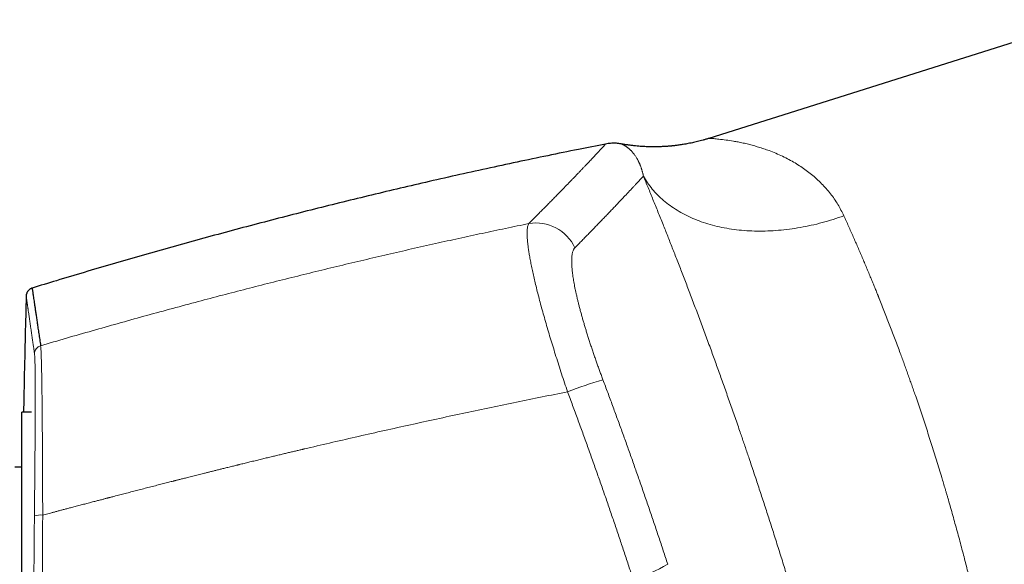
# Model space of a CAD drawing. Header units: millimetres. Extents: x 8 to 776, y 12 to 553.
# Tile 54 of 56: x 618 to 688, y 506 to 544. Entities that reach past the tile are written whole.
import ezdxf

# ---------------------------------------------------------------- set-up
doc = ezdxf.new("R2010")
doc.units = ezdxf.units.MM

msp = doc.modelspace()

# ---------------------------------------------------------------- linework, layer by layer
at = {"color": 7, "linetype": 'Continuous', "lineweight": 30}
for p, q in [((693.873, 544.405), (667.151, 535.98)), ((619.039, 516.54), (618.357, 516.54)), ((619.039, 516.54), (618.357, 516.54)), ((618.357, 494.11), (618.357, 516.54)), ((618.357, 512.64), (617.857, 512.64))]:
    msp.add_line(p, q, dxfattribs=at)
at = {"color": 8, "linetype": 'Continuous', "lineweight": 0, "flags": 128}
msp.add_lwpolyline([(662.497, 533.3), (662.566, 533.181), (662.638, 533.063), (662.713, 532.946), (662.791, 532.831), (662.871, 532.717), (662.955, 532.605), (663.041, 532.494), (663.13, 532.385), (663.221, 532.278), (663.315, 532.172), (663.412, 532.067), (663.511, 531.965), (663.613, 531.864), (663.718, 531.765), (663.825, 531.667), (663.935, 531.572), (664.047, 531.478), (664.161, 531.386), (664.278, 531.296), (664.398, 531.208), (664.52, 531.121), (664.644, 531.037), (664.771, 530.954), (664.899, 530.874), (665.03, 530.795), (665.164, 530.718), (665.299, 530.644), (665.437, 530.571), (665.577, 530.5), (665.719, 530.432), (665.863, 530.365), (666.009, 530.301), (666.157, 530.239), (666.307, 530.179), (666.458, 530.121), (666.612, 530.065), (666.768, 530.011), (666.925, 529.959), (667.084, 529.91), (667.245, 529.863), (667.408, 529.818), (667.572, 529.775), (667.738, 529.735), (667.905, 529.697), (668.074, 529.661), (668.245, 529.627), (668.417, 529.596), (668.59, 529.567), (668.764, 529.54), (668.94, 529.515), (669.118, 529.493), (669.296, 529.473), (669.476, 529.455), (669.657, 529.44), (669.839, 529.427), (670.022, 529.416), (670.206, 529.408), (670.39, 529.402), (670.576, 529.398), (670.763, 529.397), (670.951, 529.397), (671.139, 529.401), (671.328, 529.406), (671.518, 529.414), (671.709, 529.424), (671.9, 529.437), (672.091, 529.452), (672.283, 529.469), (672.476, 529.488), (672.669, 529.51), (672.862, 529.534), (673.056, 529.561), (673.25, 529.589), (673.444, 529.62), (673.639, 529.653), (673.833, 529.689), (674.028, 529.727), (674.222, 529.767), (674.417, 529.809), (674.612, 529.853), (674.806, 529.9), (675, 529.949), (675.195, 530), (675.388, 530.053), (675.582, 530.108), (675.775, 530.166), (675.968, 530.226), (676.16, 530.287), (676.352, 530.351), (676.544, 530.417), (676.735, 530.485)], dxfattribs=at)
at = {"color": 8, "linetype": 'Continuous', "lineweight": 0}
for centre, radius, start, end in [((654.879, 526.948), 3.03, 24.67544, 99.81131), ((619.857, 520.682), 0.599, 106.16907, 178.46073), ((667.002, 492.923), 26.944, 105.88715, 111.53569), ((619.689, 507.698), 1.544, 84.35138, 106.40062), ((658.854, 514.846), 10.573, 285.98809, 300.55661)]:
    msp.add_arc(centre, radius, start, end, dxfattribs=at)
at = {"color": 7, "linetype": 'Continuous', "lineweight": 30}
for points, knots in [([(660.924, 535.585), (660.89, 535.592), (660.804, 535.607), (660.665, 535.623), (660.503, 535.634), (660.336, 535.635), (660.164, 535.627), (659.988, 535.609), (659.87, 535.588), (659.811, 535.578)], [0, 0, 0, 0, 0.093577, 0.232502, 0.376874, 0.526286, 0.680285, 0.83837, 1, 1, 1, 1]), ([(667.151, 535.98), (667.08, 535.958), (666.941, 535.915), (666.735, 535.855), (666.536, 535.802), (666.344, 535.753), (666.159, 535.709), (665.972, 535.667), (665.783, 535.628), (665.595, 535.592), (665.417, 535.561), (665.251, 535.534), (665.096, 535.511), (664.952, 535.491), (664.82, 535.474), (664.707, 535.461), (664.611, 535.45), (664.529, 535.442), (664.447, 535.434), (664.356, 535.426), (664.256, 535.417), (664.144, 535.409), (664.024, 535.401), (663.895, 535.394), (663.757, 535.388), (663.601, 535.383), (663.426, 535.379), (663.231, 535.377), (663.024, 535.379), (662.814, 535.384), (662.601, 535.393), (662.387, 535.405), (662.164, 535.422), (661.932, 535.443), (661.692, 535.47), (661.443, 535.502), (661.186, 535.54), (661.012, 535.571), (660.924, 535.586)], [0, 0, 0, 0, 0.03531, 0.069347, 0.1021, 0.133558, 0.163712, 0.192555, 0.224853, 0.255309, 0.283914, 0.31066, 0.335542, 0.358555, 0.379696, 0.398961, 0.412781, 0.425445, 0.438262, 0.452247, 0.468662, 0.486438, 0.505577, 0.526077, 0.547936, 0.571154, 0.600258, 0.631242, 0.664098, 0.69882, 0.731392, 0.765435, 0.800942, 0.837902, 0.876302, 0.916129, 0.957368, 1, 1, 1, 1]), ([(659.813, 535.578), (659.169, 535.451), (657.798, 535.18), (655.703, 534.752), (653.529, 534.296), (651.357, 533.828), (649.188, 533.348), (647.064, 532.865), (644.982, 532.38), (642.945, 531.894), (640.91, 531.397), (638.878, 530.89), (636.849, 530.372), (634.822, 529.844), (632.797, 529.304), (630.776, 528.755), (628.757, 528.194), (626.753, 527.626), (624.764, 527.052), (622.789, 526.47), (620.898, 525.903), (619.666, 525.526), (619.09, 525.349)], [0, 0, 0, 0, 0.04689, 0.09978, 0.152667, 0.205551, 0.258434, 0.311316, 0.361175, 0.411035, 0.460895, 0.510757, 0.56062, 0.610486, 0.660354, 0.710226, 0.760102, 0.809983, 0.858978, 0.907978, 0.956984, 1, 1, 1, 1]), ([(619.089, 525.353), (619.065, 525.343), (619.019, 525.325), (618.959, 525.289), (618.912, 525.256), (618.877, 525.227), (618.852, 525.203), (618.831, 525.182), (618.809, 525.157), (618.783, 525.125), (618.753, 525.081), (618.725, 525.03), (618.701, 524.976), (618.683, 524.921), (618.67, 524.86), (618.666, 524.817), (618.665, 524.796)], [0, 0, 0, 0, 0.10429, 0.19885, 0.28187, 0.335831, 0.382314, 0.421147, 0.456097, 0.514599, 0.587547, 0.674173, 0.747365, 0.826737, 0.911321, 1, 1, 1, 1]), ([(619.089, 525.351), (619.089, 525.352), (619.089, 525.355), (619.091, 525.338), (619.097, 525.298), (619.107, 525.231), (619.12, 525.14), (619.137, 525.023), (619.158, 524.882), (619.182, 524.716), (619.21, 524.527), (619.241, 524.315), (619.276, 524.079), (619.314, 523.817), (619.357, 523.529), (619.403, 523.214), (619.453, 522.873), (619.506, 522.508), (619.564, 522.117), (619.625, 521.703), (619.668, 521.406), (619.69, 521.257)], [0, 0, 0, 0, 0.011576, 0.065785, 0.119994, 0.175189, 0.230384, 0.285579, 0.340774, 0.395968, 0.450177, 0.504386, 0.558595, 0.612803, 0.668118, 0.723432, 0.778746, 0.83406, 0.889374, 0.944687, 1, 1, 1, 1]), ([(618.671, 524.797), (618.646, 523.867), (618.594, 521.898), (618.53, 519.146), (618.494, 517.323), (618.479, 516.54)], [0, 0, 0, 0, 0.33783, 0.715722, 1, 1, 1, 1])]:
    msp.add_open_spline(points, degree=3, knots=knots, dxfattribs=at)
at = {"color": 8, "linetype": 'Continuous', "lineweight": 0}
for points, knots in [([(676.735, 530.485), (676.598, 530.758), (676.318, 531.318), (675.782, 532.075), (675.153, 532.791), (674.565, 533.321), (674.064, 533.709), (673.675, 533.981), (673.264, 534.241), (672.833, 534.486), (672.38, 534.715), (671.908, 534.926), (671.459, 535.1), (671.045, 535.243), (670.677, 535.362), (670.314, 535.468), (669.945, 535.565), (669.577, 535.65), (669.224, 535.723), (668.817, 535.797), (668.341, 535.868), (667.859, 535.927), (667.51, 535.96), (667.292, 535.974), (667.184, 535.979), (667.139, 535.98), (667.151, 535.98), (667.151, 535.98)], [0, 0, 0, 0, 0.056036, 0.115331, 0.17821, 0.24495, 0.277222, 0.310765, 0.345594, 0.381723, 0.419165, 0.457929, 0.498028, 0.528829, 0.559594, 0.590325, 0.621021, 0.655108, 0.687573, 0.717526, 0.770857, 0.831281, 0.887237, 0.926873, 0.964334, 0.999842, 1, 1, 1, 1]), ([(654.363, 529.934), (654.454, 530.025), (654.636, 530.207), (654.9, 530.472), (655.156, 530.731), (655.405, 530.982), (655.647, 531.227), (655.882, 531.465), (656.109, 531.696), (656.321, 531.912), (656.52, 532.115), (656.706, 532.306), (656.887, 532.491), (657.062, 532.672), (657.232, 532.847), (657.396, 533.017), (657.564, 533.19), (657.734, 533.367), (657.904, 533.544), (658.067, 533.715), (658.223, 533.878), (658.371, 534.033), (658.509, 534.178), (658.637, 534.314), (658.757, 534.44), (658.869, 534.56), (658.976, 534.673), (659.078, 534.782), (659.175, 534.886), (659.267, 534.985), (659.351, 535.076), (659.429, 535.159), (659.499, 535.235), (659.561, 535.302), (659.615, 535.361), (659.662, 535.412), (659.702, 535.457), (659.736, 535.494), (659.764, 535.525), (659.786, 535.549), (659.801, 535.566), (659.811, 535.576), (659.812, 535.578), (659.813, 535.578)], [0, 0, 0, 0, 0.024752, 0.0494759, 0.0741705, 0.0988347, 0.1234677, 0.1480683, 0.1726358, 0.1971693, 0.2191698, 0.2411417, 0.2631997, 0.2853267, 0.307445, 0.3295543, 0.3516543, 0.3774253, 0.4031827, 0.4289261, 0.4546552, 0.4803698, 0.5060685, 0.5302936, 0.5545241, 0.5787602, 0.6030016, 0.6272483, 0.6529703, 0.6786981, 0.7044317, 0.7301711, 0.7559162, 0.7816669, 0.8059512, 0.8302403, 0.8545342, 0.8788326, 0.9031353, 0.9274423, 0.9517531, 0.9760674, 1, 1, 1, 1]), ([(662.498, 533.301), (662.492, 533.329), (662.481, 533.387), (662.462, 533.471), (662.441, 533.555), (662.42, 533.637), (662.396, 533.719), (662.372, 533.798), (662.347, 533.875), (662.321, 533.949), (662.293, 534.022), (662.265, 534.094), (662.236, 534.163), (662.207, 534.23), (662.177, 534.293), (662.143, 534.363), (662.117, 534.414), (662.098, 534.449), (662.092, 534.461), (662.085, 534.473), (662.079, 534.485), (662.055, 534.527), (662.014, 534.598), (661.956, 534.69), (661.898, 534.775), (661.841, 534.853), (661.783, 534.926), (661.725, 534.995), (661.671, 535.056), (661.621, 535.108), (661.574, 535.154), (661.528, 535.198), (661.482, 535.239), (661.437, 535.277), (661.392, 535.313), (661.348, 535.346), (661.305, 535.377), (661.265, 535.404), (661.227, 535.429), (661.194, 535.45), (661.165, 535.467), (661.147, 535.477), (661.136, 535.484), (661.131, 535.487), (661.126, 535.489), (661.12, 535.492), (661.115, 535.495), (661.11, 535.498), (661.094, 535.507), (661.07, 535.519), (661.04, 535.534), (661.013, 535.547), (660.99, 535.558), (660.97, 535.567), (660.953, 535.574), (660.941, 535.58), (660.931, 535.583), (660.926, 535.586), (660.924, 535.586), (660.924, 535.586), (660.924, 535.586)], [0, 0, 0, 0, 0.014136, 0.028588, 0.043356, 0.058441, 0.073842, 0.08956, 0.10467, 0.12006, 0.135732, 0.151685, 0.167919, 0.183325, 0.198975, 0.21487, 0.236227, 0.239622, 0.243027, 0.246443, 0.249869, 0.252739, 0.281839, 0.311295, 0.338383, 0.365765, 0.393441, 0.421412, 0.449677, 0.472092, 0.494689, 0.517762, 0.540698, 0.563354, 0.587078, 0.610488, 0.633584, 0.656366, 0.678836, 0.700992, 0.71717, 0.733178, 0.736748, 0.74031, 0.743863, 0.747407, 0.751096, 0.755173, 0.759241, 0.784484, 0.809406, 0.834366, 0.858998, 0.883304, 0.907285, 0.930942, 0.954275, 0.977287, 0.999977, 1, 1, 1, 1]), ([(657.633, 528.213), (657.719, 528.3), (657.892, 528.476), (658.142, 528.731), (658.387, 528.981), (658.625, 529.225), (658.855, 529.462), (659.078, 529.691), (659.293, 529.913), (659.502, 530.129), (659.718, 530.353), (659.939, 530.583), (660.164, 530.818), (660.38, 531.044), (660.588, 531.263), (660.788, 531.472), (660.979, 531.674), (661.161, 531.867), (661.335, 532.052), (661.501, 532.228), (661.658, 532.396), (661.807, 532.555), (661.945, 532.703), (662.073, 532.84), (662.19, 532.967), (662.3, 533.086), (662.404, 533.198), (662.466, 533.267), (662.498, 533.301)], [0, 0, 0, 0, 0.035099, 0.070202, 0.105307, 0.140415, 0.175525, 0.21001, 0.244498, 0.278988, 0.31348, 0.354544, 0.395611, 0.43668, 0.47775, 0.518823, 0.559897, 0.600972, 0.642048, 0.683124, 0.724202, 0.765279, 0.806357, 0.845087, 0.883816, 0.922545, 0.961273, 1, 1, 1, 1]), ([(675.589, 495.032), (675.543, 495.196), (675.453, 495.523), (675.315, 496.019), (675.175, 496.517), (675.034, 497.018), (674.891, 497.521), (674.75, 498.017), (674.61, 498.506), (674.471, 498.988), (674.331, 499.471), (674.189, 499.958), (674.04, 500.465), (673.884, 500.994), (673.721, 501.544), (673.556, 502.098), (673.389, 502.654), (673.22, 503.213), (673.049, 503.775), (672.876, 504.339), (672.705, 504.896), (672.535, 505.445), (672.367, 505.984), (672.198, 506.523), (672.028, 507.064), (671.857, 507.605), (671.687, 508.136), (671.52, 508.658), (671.355, 509.17), (671.189, 509.682), (671.022, 510.193), (670.855, 510.704), (670.687, 511.213), (670.519, 511.721), (670.35, 512.23), (670.18, 512.737), (670.021, 513.208), (669.874, 513.643), (669.739, 514.041), (669.604, 514.438), (669.468, 514.835), (669.316, 515.277), (669.149, 515.762), (668.965, 516.29), (668.782, 516.817), (668.597, 517.342), (668.412, 517.866), (668.231, 518.379), (668.052, 518.88), (667.876, 519.37), (667.7, 519.859), (667.525, 520.343), (667.343, 520.842), (667.156, 521.356), (666.962, 521.884), (666.768, 522.409), (666.574, 522.931), (666.38, 523.45), (666.186, 523.965), (665.993, 524.477), (665.804, 524.976), (665.618, 525.463), (665.437, 525.936), (665.256, 526.404), (665.077, 526.868), (664.898, 527.328), (664.723, 527.775), (664.553, 528.208), (664.387, 528.63), (664.222, 529.047), (664.057, 529.461), (663.887, 529.886), (663.712, 530.322), (663.533, 530.767), (663.356, 531.206), (663.18, 531.638), (663.006, 532.063), (662.834, 532.482), (662.664, 532.896), (662.552, 533.165), (662.497, 533.3)], [0, 0, 0, 0, 0.013139, 0.026249, 0.039333, 0.052394, 0.065436, 0.078462, 0.090731, 0.102992, 0.115247, 0.127498, 0.139749, 0.153425, 0.167108, 0.180801, 0.194509, 0.208234, 0.221982, 0.235756, 0.249559, 0.262629, 0.275689, 0.288742, 0.301792, 0.314842, 0.327895, 0.340209, 0.352531, 0.364865, 0.377196, 0.389471, 0.401742, 0.414012, 0.426283, 0.438559, 0.450843, 0.460501, 0.470167, 0.479843, 0.489529, 0.499227, 0.5122, 0.525181, 0.538175, 0.551185, 0.564213, 0.577265, 0.589596, 0.601952, 0.614339, 0.626722, 0.638988, 0.652682, 0.666383, 0.680095, 0.693822, 0.707569, 0.72134, 0.735137, 0.748967, 0.762056, 0.775137, 0.788214, 0.80129, 0.814369, 0.827454, 0.8398, 0.852158, 0.86453, 0.876929, 0.88936, 0.903216, 0.917056, 0.930885, 0.944706, 0.958524, 0.972343, 0.986167, 1, 1, 1, 1]), ([(676.735, 530.485), (676.79, 530.363), (676.901, 530.119), (677.068, 529.747), (677.234, 529.374), (677.4, 529), (677.563, 528.628), (677.723, 528.258), (677.882, 527.89), (678.038, 527.524), (678.194, 527.159), (678.347, 526.795), (678.498, 526.434), (678.648, 526.074), (678.789, 525.731), (678.923, 525.405), (679.044, 525.107), (679.127, 524.902), (679.173, 524.788), (679.187, 524.753), (679.201, 524.717), (679.215, 524.682), (679.229, 524.647), (679.303, 524.463), (679.436, 524.13), (679.628, 523.644), (679.819, 523.158), (680.007, 522.671), (680.194, 522.185), (680.378, 521.699), (680.56, 521.215), (680.727, 520.765), (680.879, 520.351), (681.017, 519.974), (681.154, 519.597), (681.288, 519.222), (681.421, 518.848), (681.553, 518.476), (681.682, 518.105), (681.832, 517.673), (682.001, 517.178), (682.191, 516.615), (682.38, 516.048), (682.569, 515.475), (682.756, 514.898), (682.942, 514.316), (683.128, 513.725), (683.315, 513.125), (683.501, 512.516), (683.665, 511.975), (683.807, 511.5), (683.897, 511.194), (683.958, 510.988), (683.989, 510.881), (684.02, 510.775), (684.052, 510.668), (684.083, 510.561), (684.157, 510.306), (684.273, 509.901), (684.431, 509.346), (684.588, 508.787), (684.743, 508.226), (684.897, 507.662), (685.049, 507.096), (685.195, 506.544), (685.335, 506.006), (685.469, 505.484), (685.602, 504.961), (685.732, 504.439), (685.861, 503.916), (685.944, 503.571), (685.986, 503.397)], [0, 0, 0, 0, 0.017742, 0.035216, 0.052421, 0.069359, 0.086029, 0.10214, 0.117993, 0.133588, 0.148925, 0.164004, 0.178825, 0.193387, 0.207692, 0.220068, 0.232243, 0.242793, 0.244163, 0.24553, 0.246895, 0.248257, 0.249616, 0.250973, 0.269627, 0.288105, 0.306406, 0.324531, 0.34248, 0.360253, 0.37785, 0.395273, 0.408838, 0.422296, 0.435646, 0.448888, 0.462023, 0.47505, 0.487969, 0.500781, 0.520054, 0.53944, 0.558937, 0.578546, 0.598268, 0.618103, 0.638052, 0.65865, 0.679369, 0.700208, 0.714029, 0.727902, 0.731544, 0.73519, 0.73884, 0.742493, 0.74615, 0.74981, 0.768734, 0.787847, 0.807149, 0.82664, 0.846322, 0.866193, 0.886254, 0.90481, 0.923527, 0.942405, 0.961442, 0.980641, 1, 1, 1, 1]), ([(619.69, 521.257), (620.302, 521.437), (621.523, 521.795), (623.356, 522.322), (625.187, 522.839), (627.015, 523.348), (628.841, 523.847), (630.63, 524.328), (632.382, 524.79), (634.097, 525.236), (635.81, 525.673), (637.52, 526.102), (639.228, 526.523), (640.933, 526.937), (642.636, 527.342), (644.336, 527.739), (646.034, 528.129), (647.719, 528.508), (649.391, 528.878), (651.051, 529.237), (652.707, 529.59), (653.812, 529.819), (654.363, 529.934)], [0, 0, 0, 0, 0.053408, 0.106688, 0.159841, 0.212867, 0.265767, 0.31854, 0.368183, 0.417713, 0.467132, 0.51644, 0.565636, 0.614722, 0.663697, 0.712562, 0.761316, 0.80996, 0.857628, 0.905191, 0.952648, 1, 1, 1, 1]), ([(657.112, 517.986), (657.04, 518.199), (656.897, 518.623), (656.689, 519.257), (656.486, 519.882), (656.291, 520.496), (656.104, 521.098), (655.925, 521.683), (655.752, 522.261), (655.585, 522.832), (655.424, 523.397), (655.272, 523.946), (655.128, 524.478), (654.995, 524.991), (654.872, 525.482), (654.761, 525.945), (654.661, 526.384), (654.572, 526.8), (654.492, 527.198), (654.435, 527.507), (654.395, 527.736), (654.369, 527.895), (654.346, 528.05), (654.324, 528.199), (654.305, 528.344), (654.288, 528.483), (654.269, 528.664), (654.25, 528.881), (654.239, 529.122), (654.238, 529.34), (654.249, 529.533), (654.273, 529.698), (654.31, 529.837), (654.345, 529.901), (654.363, 529.934)], [0, 0, 0, 0, 0.036613, 0.073044, 0.109226, 0.145094, 0.180582, 0.21563, 0.250178, 0.286027, 0.321876, 0.357681, 0.3934, 0.428989, 0.464405, 0.499609, 0.53341, 0.56766, 0.602322, 0.637355, 0.653195, 0.669097, 0.685057, 0.701071, 0.717135, 0.733244, 0.749394, 0.782853, 0.817212, 0.852405, 0.888359, 0.924998, 0.96224, 1, 1, 1, 1]), ([(657.633, 528.213), (657.618, 528.196), (657.589, 528.163), (657.55, 528.101), (657.516, 528.029), (657.486, 527.947), (657.461, 527.855), (657.441, 527.755), (657.426, 527.648), (657.415, 527.535), (657.408, 527.413), (657.405, 527.283), (657.407, 527.142), (657.413, 526.99), (657.423, 526.826), (657.438, 526.653), (657.457, 526.472), (657.482, 526.282), (657.51, 526.087), (657.542, 525.888), (657.577, 525.686), (657.616, 525.478), (657.659, 525.263), (657.707, 525.037), (657.76, 524.801), (657.818, 524.552), (657.88, 524.297), (657.947, 524.035), (658.017, 523.767), (658.09, 523.499), (658.165, 523.232), (658.241, 522.967), (658.32, 522.698), (658.402, 522.424), (658.489, 522.141), (658.581, 521.849), (658.677, 521.548), (658.776, 521.245), (658.878, 520.94), (658.982, 520.631), (659.088, 520.325), (659.193, 520.024), (659.299, 519.728), (659.406, 519.431), (659.516, 519.135), (659.59, 518.937), (659.627, 518.838)], [0, 0, 0, 0, 0.023411, 0.046807, 0.070215, 0.09366, 0.117169, 0.140622, 0.162639, 0.184627, 0.206609, 0.228607, 0.250641, 0.27405, 0.297377, 0.320647, 0.343888, 0.367126, 0.390543, 0.412624, 0.434624, 0.456566, 0.478475, 0.500376, 0.523624, 0.546866, 0.570131, 0.593448, 0.616845, 0.640161, 0.662046, 0.683927, 0.705825, 0.727764, 0.749766, 0.773098, 0.796381, 0.819644, 0.842911, 0.866209, 0.889666, 0.911788, 0.933861, 0.955905, 0.977944, 1, 1, 1, 1]), ([(618.665, 524.797), (618.665, 524.797), (618.665, 524.797), (618.665, 524.797), (618.665, 524.796), (618.665, 524.796), (618.665, 524.794), (618.666, 524.792), (618.666, 524.79), (618.666, 524.787), (618.667, 524.784), (618.667, 524.78), (618.668, 524.775), (618.669, 524.769), (618.67, 524.761), (618.671, 524.752), (618.673, 524.741), (618.675, 524.729), (618.677, 524.715), (618.679, 524.699), (618.681, 524.682), (618.684, 524.662), (618.687, 524.641), (618.691, 524.618), (618.694, 524.592), (618.699, 524.563), (618.703, 524.532), (618.708, 524.499), (618.713, 524.464), (618.718, 524.426), (618.724, 524.385), (618.731, 524.341), (618.738, 524.293), (618.745, 524.241), (618.753, 524.186), (618.762, 524.127), (618.771, 524.062), (618.782, 523.99), (618.793, 523.913), (618.801, 523.857), (618.805, 523.825), (618.807, 523.814), (618.808, 523.804), (618.81, 523.794), (618.811, 523.783), (618.817, 523.742), (618.828, 523.668), (618.844, 523.56), (618.86, 523.449), (618.876, 523.336), (618.893, 523.222), (618.909, 523.108), (618.926, 522.993), (618.943, 522.877), (618.96, 522.76), (618.977, 522.642), (618.994, 522.523), (619.011, 522.405), (619.028, 522.287), (619.045, 522.17), (619.062, 522.053), (619.079, 521.939), (619.095, 521.825), (619.111, 521.714), (619.127, 521.605), (619.143, 521.497), (619.158, 521.392), (619.173, 521.29), (619.187, 521.193), (619.2, 521.102), (619.212, 521.016), (619.225, 520.932), (619.236, 520.852), (619.247, 520.774), (619.255, 520.723), (619.258, 520.698)], [0, 0, 0, 0, 0.004049, 0.009232, 0.014864, 0.020942, 0.027468, 0.034442, 0.041427, 0.04881, 0.05659, 0.064769, 0.073345, 0.083386, 0.093923, 0.104956, 0.116484, 0.128507, 0.141026, 0.15404, 0.16755, 0.180848, 0.194593, 0.208785, 0.223425, 0.238513, 0.254048, 0.269105, 0.28456, 0.300413, 0.316663, 0.333312, 0.350358, 0.367801, 0.385643, 0.403882, 0.42252, 0.44348, 0.464922, 0.484188, 0.486739, 0.489296, 0.491859, 0.494429, 0.497005, 0.499588, 0.524781, 0.54942, 0.573505, 0.597034, 0.620009, 0.642034, 0.663524, 0.68448, 0.7049, 0.725185, 0.744914, 0.764085, 0.7827, 0.800757, 0.818258, 0.835201, 0.851588, 0.867417, 0.88269, 0.897405, 0.911564, 0.925166, 0.93821, 0.949679, 0.960679, 0.971211, 0.981275, 0.990872, 1, 1, 1, 1]), ([(619.69, 521.257), (619.693, 521.236), (619.699, 521.194), (619.707, 521.097), (619.716, 520.976), (619.724, 520.83), (619.731, 520.66), (619.738, 520.466), (619.745, 520.248), (619.752, 520.008), (619.759, 519.745), (619.765, 519.461), (619.77, 519.155), (619.776, 518.829), (619.781, 518.483), (619.786, 518.116), (619.791, 517.731), (619.796, 517.328), (619.8, 516.907), (619.804, 516.472), (619.808, 516.022), (619.811, 515.559), (619.815, 515.083), (619.818, 514.595), (619.821, 514.097), (619.824, 513.563), (619.827, 512.994), (619.829, 512.389), (619.832, 511.774), (619.835, 511.15), (619.837, 510.518), (619.839, 509.879), (619.84, 509.449), (619.841, 509.234)], [0, 0, 0, 0, 0.0315372, 0.0629809, 0.0943504, 0.1256624, 0.1569316, 0.1881706, 0.2193906, 0.2506012, 0.2818109, 0.3130274, 0.3442575, 0.3755079, 0.4067849, 0.4380954, 0.4694462, 0.5008451, 0.5322267, 0.5635311, 0.5947736, 0.625968, 0.6571264, 0.6882598, 0.7193777, 0.750489, 0.7860459, 0.8216154, 0.8572074, 0.8928318, 0.9284984, 0.9642175, 1, 1, 1, 1]), ([(619.258, 520.698), (619.26, 520.686), (619.263, 520.661), (619.268, 520.611), (619.272, 520.551), (619.276, 520.48), (619.28, 520.401), (619.284, 520.311), (619.287, 520.208), (619.291, 520.091), (619.294, 519.96), (619.297, 519.817), (619.299, 519.664), (619.302, 519.504), (619.303, 519.34), (619.305, 519.173), (619.307, 518.997), (619.308, 518.813), (619.309, 518.621), (619.31, 518.421), (619.31, 518.265), (619.31, 518.159), (619.31, 518.114), (619.31, 518.079), (619.31, 518.052), (619.31, 518.024), (619.31, 517.994), (619.311, 517.945), (619.311, 517.874), (619.311, 517.781), (619.311, 517.684), (619.311, 517.583), (619.311, 517.474), (619.31, 517.354), (619.31, 517.223), (619.31, 517.079), (619.31, 516.925), (619.309, 516.761), (619.309, 516.587), (619.308, 516.406), (619.307, 516.218), (619.307, 516.024), (619.306, 515.82), (619.305, 515.605), (619.304, 515.385), (619.302, 515.16), (619.301, 514.931), (619.3, 514.719), (619.298, 514.529), (619.298, 514.405), (619.297, 514.324), (619.297, 514.285), (619.297, 514.246), (619.296, 514.208), (619.296, 514.168), (619.296, 514.133), (619.295, 514.029), (619.294, 513.855), (619.292, 513.604), (619.29, 513.314), (619.287, 512.981), (619.284, 512.606), (619.281, 512.226), (619.278, 511.842), (619.274, 511.455), (619.271, 511.071), (619.267, 510.691), (619.264, 510.316), (619.26, 509.939), (619.257, 509.56), (619.254, 509.306), (619.253, 509.179)], [0, 0, 0, 0, 0.020155, 0.040269, 0.060348, 0.080397, 0.100421, 0.120424, 0.14041, 0.162379, 0.184336, 0.206285, 0.22823, 0.250175, 0.270126, 0.29008, 0.310041, 0.330009, 0.349987, 0.369976, 0.389977, 0.394908, 0.39984, 0.402312, 0.404794, 0.40736, 0.410011, 0.412747, 0.420708, 0.429312, 0.437536, 0.446274, 0.455526, 0.465293, 0.476419, 0.488149, 0.500483, 0.513411, 0.526921, 0.541012, 0.55483, 0.569163, 0.584013, 0.59938, 0.615263, 0.630555, 0.646298, 0.662493, 0.673431, 0.684566, 0.687093, 0.68963, 0.692177, 0.694734, 0.697301, 0.699877, 0.701631, 0.717725, 0.733818, 0.749912, 0.77319, 0.796474, 0.819766, 0.843069, 0.866385, 0.889717, 0.911732, 0.933766, 0.95582, 0.977897, 1, 1, 1, 1]), ([(659.627, 518.838), (659.741, 518.534), (659.968, 517.927), (660.307, 517.014), (660.642, 516.101), (660.975, 515.187), (661.305, 514.271), (661.632, 513.356), (661.956, 512.439), (662.282, 511.507), (662.61, 510.56), (662.941, 509.597), (663.268, 508.634), (663.591, 507.67), (663.912, 506.706), (664.123, 506.063), (664.229, 505.741)], [0, 0, 0, 0, 0.070048, 0.140073, 0.210077, 0.280066, 0.350043, 0.420012, 0.489978, 0.559944, 0.633247, 0.70656, 0.779887, 0.853233, 0.926602, 1, 1, 1, 1]), ([(619.841, 509.234), (619.899, 509.25), (620.02, 509.282), (620.207, 509.331), (620.406, 509.384), (620.616, 509.439), (620.837, 509.498), (621.067, 509.558), (621.308, 509.622), (621.56, 509.688), (621.784, 509.747), (621.977, 509.798), (622.142, 509.842), (622.314, 509.887), (622.49, 509.933), (622.661, 509.978), (622.826, 510.021), (622.989, 510.064), (623.151, 510.106), (623.309, 510.148), (623.461, 510.188), (623.604, 510.225), (623.743, 510.261), (623.875, 510.296), (624.002, 510.329), (624.12, 510.36), (624.23, 510.389), (624.331, 510.415), (624.41, 510.436), (624.477, 510.453), (624.537, 510.469), (624.605, 510.486), (624.674, 510.504), (624.813, 510.541), (625.057, 510.604), (625.408, 510.695), (625.803, 510.798), (626.201, 510.901), (626.603, 511.005), (627.008, 511.109), (627.423, 511.216), (627.83, 511.32), (628.228, 511.422), (628.6, 511.517), (628.897, 511.593), (629.068, 511.636), (629.127, 511.651), (629.139, 511.654), (629.17, 511.662), (629.224, 511.676), (629.301, 511.696), (629.388, 511.718), (629.484, 511.742), (629.59, 511.769), (629.706, 511.798), (629.836, 511.831), (629.981, 511.868), (630.141, 511.909), (630.313, 511.952), (630.497, 511.998), (630.685, 512.046), (630.878, 512.094), (631.075, 512.144), (631.281, 512.196), (631.497, 512.25), (631.72, 512.305), (631.952, 512.363), (632.192, 512.423), (632.441, 512.485), (632.71, 512.552), (633, 512.624), (633.298, 512.697), (633.516, 512.751), (633.648, 512.783), (633.706, 512.798), (633.758, 512.81), (633.902, 512.846), (634.137, 512.904), (634.482, 512.988), (634.835, 513.074), (635.196, 513.162), (635.547, 513.247), (635.889, 513.329), (636.22, 513.409), (636.542, 513.486), (636.852, 513.561), (637.151, 513.632), (637.438, 513.7), (637.715, 513.766), (637.982, 513.829), (638.167, 513.873), (638.274, 513.898), (638.306, 513.906), (638.339, 513.913), (638.371, 513.921), (638.405, 513.929), (638.574, 513.968), (639.326, 514.145), (640.679, 514.459), (642.5, 514.876), (644.341, 515.291), (646.183, 515.699), (648.026, 516.101), (649.857, 516.494), (651.679, 516.878), (653.489, 517.254), (655.3, 517.624), (656.508, 517.865), (657.112, 517.986)], [0, 0, 0, 0, 0.004728, 0.009773, 0.015132, 0.020807, 0.026798, 0.032988, 0.039483, 0.046282, 0.053386, 0.057581, 0.061876, 0.066735, 0.071519, 0.076132, 0.080572, 0.084839, 0.089334, 0.09362, 0.097698, 0.101567, 0.105228, 0.108882, 0.112302, 0.115487, 0.118438, 0.121154, 0.123636, 0.124851, 0.126609, 0.128467, 0.130335, 0.132213, 0.139686, 0.150035, 0.160662, 0.171565, 0.182232, 0.193151, 0.204322, 0.215745, 0.226007, 0.236464, 0.245827, 0.249995, 0.250296, 0.250533, 0.250969, 0.252795, 0.254878, 0.257219, 0.259817, 0.262673, 0.265786, 0.269156, 0.273161, 0.277478, 0.282105, 0.287045, 0.292296, 0.297328, 0.302617, 0.308162, 0.313963, 0.320021, 0.326219, 0.332665, 0.339359, 0.346299, 0.354365, 0.362742, 0.37037, 0.371897, 0.373432, 0.374977, 0.376104, 0.385104, 0.393907, 0.403868, 0.413565, 0.422998, 0.432167, 0.441072, 0.449712, 0.458089, 0.466041, 0.47374, 0.481185, 0.488377, 0.495217, 0.496094, 0.496967, 0.497836, 0.498701, 0.499562, 0.500538, 0.512306, 0.560058, 0.609377, 0.658683, 0.707978, 0.757261, 0.806533, 0.854915, 0.903286, 0.951648, 1, 1, 1, 1]), ([(661.766, 504.682), (661.664, 504.994), (661.46, 505.617), (661.151, 506.552), (660.838, 507.487), (660.523, 508.421), (660.205, 509.354), (659.884, 510.287), (659.56, 511.219), (659.228, 512.165), (658.887, 513.125), (658.539, 514.1), (658.187, 515.073), (657.832, 516.045), (657.474, 517.016), (657.233, 517.663), (657.112, 517.986)], [0, 0, 0, 0, 0.070068, 0.140108, 0.210126, 0.280124, 0.350108, 0.42008, 0.490047, 0.560011, 0.633308, 0.706613, 0.77993, 0.853263, 0.926618, 1, 1, 1, 1]), ([(619.253, 509.179), (619.25, 508.863), (619.244, 508.231), (619.235, 507.283), (619.228, 506.334), (619.221, 505.386), (619.215, 504.437), (619.21, 503.489), (619.205, 502.509), (619.201, 501.497), (619.198, 500.453), (619.195, 499.41), (619.194, 498.367), (619.193, 497.324), (619.194, 496.281), (619.195, 495.237), (619.197, 494.194), (619.2, 493.151), (619.203, 492.115), (619.208, 491.084), (619.213, 490.06), (619.219, 489.036), (619.224, 488.353), (619.226, 488.012)], [0, 0, 0, 0, 0.044944, 0.089847, 0.134714, 0.179549, 0.224356, 0.269137, 0.313899, 0.363117, 0.41232, 0.461513, 0.510702, 0.559893, 0.609089, 0.658297, 0.707522, 0.75677, 0.806045, 0.854473, 0.902938, 0.951445, 1, 1, 1, 1]), ([(619.841, 509.234), (619.838, 508.917), (619.834, 508.281), (619.828, 507.328), (619.823, 506.374), (619.819, 505.42), (619.815, 504.467), (619.812, 503.513), (619.81, 502.528), (619.808, 501.51), (619.808, 500.461), (619.808, 499.412), (619.809, 498.363), (619.81, 497.314), (619.813, 496.266), (619.817, 495.217), (619.821, 494.168), (619.826, 493.119), (619.832, 492.077), (619.839, 491.041), (619.846, 490.011), (619.855, 488.981), (619.861, 488.295), (619.864, 487.952)], [0, 0, 0, 0, 0.044941, 0.089843, 0.134708, 0.179541, 0.224346, 0.269127, 0.313887, 0.363105, 0.412307, 0.4615, 0.510689, 0.55988, 0.609077, 0.658286, 0.707512, 0.756761, 0.806037, 0.854467, 0.902934, 0.951443, 1, 1, 1, 1])]:
    msp.add_open_spline(points, degree=3, knots=knots, dxfattribs=at)

doc.saveas('drawing.dxf')
